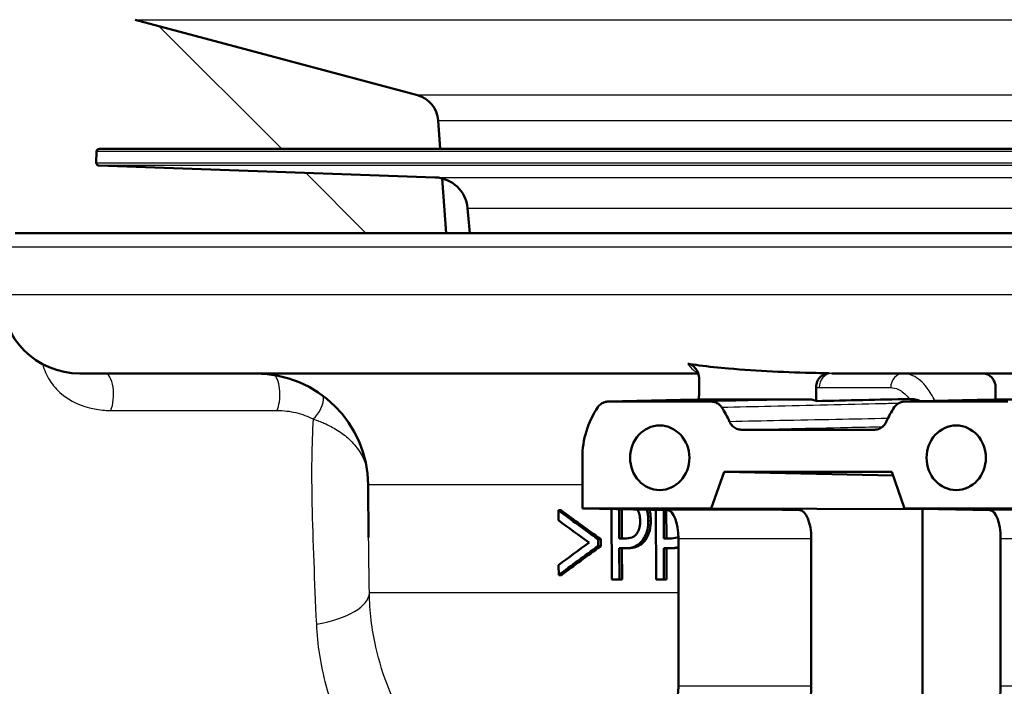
# Model space of a CAD drawing. Header units: millimetres. Extents: x 100 to 2000, y 93 to 2870.
# Tile 8 of 35: x 592 to 627, y 1535 to 1559. Entities that reach past the tile are written whole.
import ezdxf

# ---------------------------------------------------------------- set-up
doc = ezdxf.new("R2010")
doc.units = ezdxf.units.MM
doc.header["$LTSCALE"] = 10
for name, color, linetype, lineweight in [('Hatch', 7, 'Continuous', 9), ('Visible Edges(ISO)', 7, 'Continuous', 50), ('Visible Tangent Edges(ISO)', 7, 'Continuous', 25)]:
    doc.layers.add(name, color=color, linetype=linetype, lineweight=lineweight)

msp = doc.modelspace()

# ---------------------------------------------------------------- hatches: boundary and pattern name
at = {"layer": 'Hatch'}
h = msp.add_hatch(dxfattribs=at)
h.set_pattern_fill('ANSI31', color=256, scale=254, angle=90, style=0)
h.set_pattern_definition([(135, (0, 0), (-22.45064, -22.45064), [])])
edge = h.paths.add_edge_path()
edge.add_line((591.532, 1551.294), (606.861, 1551.294))
edge.add_line((606.861, 1551.294), (606.725, 1553.236))
edge.add_ellipse((606.427, 1552.074), major_axis=(1.199, -0.042), ratio=1, start_angle=77.607, end_angle=90)
edge.add_line((606.469, 1553.273), (594.511, 1553.691))
edge.add_ellipse((594.514, 1553.791), major_axis=(-0.0999, 0.0035), ratio=1, start_angle=0, end_angle=90, ccw=False)
edge.add_line((594.414, 1553.794), (594.428, 1554.194))
edge.add_ellipse((594.528, 1554.19), major_axis=(0.0035, 0.0999), ratio=1, start_angle=2, end_angle=90, ccw=False)
edge.add_line((594.528, 1554.29), (606.652, 1554.29))
edge.add_line((606.652, 1554.29), (606.581, 1555.298))
edge.add_ellipse((605.584, 1555.228), major_axis=(-0.07, 0.998), ratio=1, start_angle=270, end_angle=341)
edge.add_line((605.843, 1556.194), (595.797, 1558.886))
edge.add_ellipse((596.056, 1559.852), major_axis=(-0.966, 0.259), ratio=1, start_angle=54.5, end_angle=90, ccw=False)
edge.add_line((595.284, 1559.216), (593.62, 1561.234))
edge.add_ellipse((594.392, 1561.871), major_axis=(-0.636, 0.772), ratio=1, start_angle=54.5, end_angle=90, ccw=False)
edge.add_line((593.394, 1561.801), (593.248, 1563.897))
edge.add_ellipse((589.756, 1563.653), major_axis=(-0.244, 3.491), ratio=1, start_angle=270, end_angle=353)
edge.add_line((589.939, 1567.148), (565.465, 1568.431))
edge.add_spline(control_points=[(565.465, 1568.431), (563.832, 1568.517), (562.225, 1568.868), (559.188, 1570.076), (557.778, 1570.925), (555.045, 1573.249), (553.818, 1574.792), (552.026, 1578.263), (551.477, 1580.157), (551.307, 1582.103)], knot_values=[-2.152597, -2.152597, -2.152597, -2.152597, -1.662265, -1.662265, -1.171933, -1.171933, -0.585967, -0.585967, 0, 0, 0, 0], degree=3, periodic=0)
edge.add_line((551.307, 1582.103), (536.092, 1756.011))
edge.add_ellipse((534.598, 1755.88), major_axis=(-0.131, 1.494), ratio=1, start_angle=270, end_angle=354.5)
edge.add_line((534.611, 1757.38), (526.127, 1757.454))
edge.add_line((526.127, 1757.454), (517.173, 1757.532))
edge.add_line((517.173, 1757.532), (517.117, 1751.032))
edge.add_line((517.117, 1751.032), (518.831, 1751.017))
edge.add_ellipse((518.822, 1750.017), major_axis=(1, -0.009), ratio=1, start_angle=10, end_angle=90, ccw=False)
edge.add_line((519.809, 1750.183), (520.02, 1748.92))
edge.add_ellipse((520.513, 1749.003), major_axis=(0.083, -0.493), ratio=1, start_angle=270, end_angle=350)
edge.add_line((520.509, 1748.503), (526.646, 1748.449))
edge.add_ellipse((526.607, 1743.949), major_axis=(4.5, -0.039), ratio=1, start_angle=5.5, end_angle=90, ccw=False)
edge.add_line((531.09, 1744.341), (545.669, 1577.696))
edge.add_spline(control_points=[(545.669, 1577.696), (545.859, 1575.525), (546.403, 1573.4), (548.154, 1569.409), (549.35, 1567.569), (552.574, 1564.036), (554.688, 1562.473), (559.397, 1560.246), (561.946, 1559.603), (564.547, 1559.467)], knot_values=[-2.870129, -2.870129, -2.870129, -2.870129, -2.216354, -2.216354, -1.562578, -1.562578, -0.781289, -0.781289, 0, 0, 0, 0], degree=3, periodic=0)
edge.add_line((564.547, 1559.467), (579.047, 1558.707))
edge.add_ellipse((578.524, 1548.721), major_axis=(9.986, -0.523), ratio=1, start_angle=37.8602, end_angle=90, ccw=False)
edge.add_ellipse((594.935, 1560.152), major_axis=(5.716, -8.205), ratio=1, start_angle=270, end_angle=302.2923)
edge.add_ellipse((591.532, 1550.794), major_axis=(0.143, 0.479), ratio=1, start_angle=16.5598, end_angle=90, ccw=False)
edge = h.paths.add_edge_path()
edge.add_line((477.128, 1757.882), (468.644, 1757.956))
edge.add_ellipse((468.671, 1760.956), major_axis=(-3, 0.026), ratio=1, start_angle=5.5, end_angle=90, ccw=False)
edge.add_line((465.682, 1760.694), (465.251, 1765.617))
edge.add_ellipse((463.757, 1765.486), major_axis=(-0.131, 1.494), ratio=1, start_angle=270, end_angle=355)
edge.add_line((463.757, 1766.986), (446.95, 1766.986))
edge.add_ellipse((446.95, 1765.486), major_axis=(-1.5, 0), ratio=1, start_angle=270, end_angle=356)
edge.add_line((445.454, 1765.591), (445.132, 1760.986))
edge.add_line((445.132, 1760.986), (451.132, 1760.986))
edge.add_line((451.132, 1760.986), (451.981, 1760.986))
edge.add_ellipse((451.981, 1759.986), major_axis=(1, 0), ratio=1, start_angle=0, end_angle=90, ccw=False)
edge.add_line((452.981, 1759.986), (452.981, 1757.001))
edge.add_ellipse((450.673, 1755.083), major_axis=(1.918, -2.307), ratio=1, start_angle=65.2703, end_angle=90, ccw=False)
edge.add_line((453.571, 1755.86), (456.961, 1743.21))
edge.add_ellipse((459.858, 1743.986), major_axis=(0.776, -2.898), ratio=1, start_angle=270, end_angle=345)
edge.add_line((459.858, 1740.986), (462.005, 1740.986))
edge.add_ellipse((462.005, 1743.986), major_axis=(3, 0), ratio=1, start_angle=270, end_angle=345.7615)
edge.add_line((464.912, 1743.248), (465.593, 1745.932))
edge.add_ellipse((469.47, 1744.948), major_axis=(0.984, 3.877), ratio=1, start_angle=13.7385, end_angle=90, ccw=False)
edge.add_line((469.505, 1748.948), (482.589, 1748.834))
edge.add_ellipse((482.594, 1749.334), major_axis=(0.5, -0.004), ratio=1, start_angle=270, end_angle=350)
edge.add_line((483.085, 1749.242), (483.319, 1750.501))
edge.add_ellipse((484.302, 1750.319), major_axis=(0.182, 0.983), ratio=1, start_angle=10, end_angle=90, ccw=False)
edge.add_line((484.311, 1751.319), (486.025, 1751.304))
edge.add_line((486.025, 1751.304), (486.082, 1757.803))
edge.add_line((486.082, 1757.803), (477.128, 1757.882))
edge = h.paths.add_edge_path()
edge.add_line((706.565, 1551.294), (711.532, 1551.294))
edge.add_ellipse((711.532, 1550.794), major_axis=(0.5, 0), ratio=1, start_angle=16.5598, end_angle=90, ccw=False)
edge.add_ellipse((708.128, 1560.152), major_axis=(9.215, 3.883), ratio=1, start_angle=270, end_angle=302.2923)
edge.add_ellipse((724.539, 1548.721), major_axis=(5.716, 8.205), ratio=1, start_angle=37.8602, end_angle=90, ccw=False)
edge.add_line((724.016, 1558.707), (906.487, 1568.27))
edge.add_spline(control_points=[(906.487, 1568.27), (908.663, 1568.384), (910.806, 1568.853), (914.856, 1570.463), (916.736, 1571.594), (920.38, 1574.693), (922.015, 1576.752), (924.405, 1581.38), (925.137, 1583.905), (925.364, 1586.499)], knot_values=[-2.870129, -2.870129, -2.870129, -2.870129, -2.216354, -2.216354, -1.562578, -1.562578, -0.781289, -0.781289, 0, 0, 0, 0], degree=3, periodic=0)
edge.add_line((925.364, 1586.499), (936.477, 1713.518))
edge.add_ellipse((1036.096, 1704.802), major_axis=(8.716, 99.619), ratio=1, start_angle=77, end_angle=90, ccw=False)
edge.add_line((940.99, 1735.704), (942.545, 1740.488))
edge.add_ellipse((923.524, 1746.669), major_axis=(6.18, 19.021), ratio=1, start_angle=270, end_angle=273)
edge.add_line((942.842, 1741.492), (946.692, 1755.86))
edge.add_ellipse((949.59, 1755.083), major_axis=(0.776, 2.898), ratio=1, start_angle=65.2703, end_angle=90, ccw=False)
edge.add_line((947.283, 1757.001), (947.283, 1759.986))
edge.add_ellipse((948.283, 1759.986), major_axis=(0, 1), ratio=1, start_angle=0, end_angle=90, ccw=False)
edge.add_line((948.283, 1760.986), (949.132, 1760.986))
edge.add_line((949.132, 1760.986), (955.132, 1760.986))
edge.add_line((955.132, 1760.986), (954.81, 1765.591))
edge.add_ellipse((953.313, 1765.486), major_axis=(-0.105, 1.496), ratio=1, start_angle=270, end_angle=356)
edge.add_line((953.313, 1766.986), (936.506, 1766.986))
edge.add_ellipse((936.506, 1765.486), major_axis=(-1.5, 0), ratio=1, start_angle=270, end_angle=355)
edge.add_line((935.012, 1765.617), (919.727, 1590.906))
edge.add_spline(control_points=[(919.727, 1590.906), (919.584, 1589.278), (919.176, 1587.684), (917.863, 1584.69), (916.966, 1583.311), (914.548, 1580.661), (912.963, 1579.489), (909.431, 1577.818), (907.519, 1577.336), (905.569, 1577.234)], knot_values=[-2.152597, -2.152597, -2.152597, -2.152597, -1.662265, -1.662265, -1.171933, -1.171933, -0.585967, -0.585967, 0, 0, 0, 0], degree=3, periodic=0)
edge.add_line((905.569, 1577.234), (713.124, 1567.148))
edge.add_ellipse((713.307, 1563.653), major_axis=(-3.495, -0.183), ratio=1, start_angle=270, end_angle=353)
edge.add_line((709.816, 1563.897), (709.669, 1561.801))
edge.add_ellipse((708.671, 1561.871), major_axis=(-0.07, -0.998), ratio=1, start_angle=54.5, end_angle=90, ccw=False)
edge.add_line((709.443, 1561.234), (707.779, 1559.216))
edge.add_ellipse((707.007, 1559.852), major_axis=(-0.636, -0.772), ratio=1, start_angle=54.5, end_angle=90, ccw=False)
edge.add_line((707.266, 1558.886), (697.221, 1556.194))
edge.add_ellipse((697.479, 1555.228), major_axis=(-0.966, -0.259), ratio=1, start_angle=270, end_angle=341)
edge.add_line((696.482, 1555.298), (696.411, 1554.29))
edge.add_line((696.411, 1554.29), (708.535, 1554.29))
edge.add_ellipse((708.535, 1554.19), major_axis=(0.1, 0), ratio=1, start_angle=2, end_angle=90, ccw=False)
edge.add_line((708.635, 1554.194), (708.649, 1553.794))
edge.add_ellipse((708.549, 1553.791), major_axis=(0.0035, -0.0999), ratio=1, start_angle=0, end_angle=90, ccw=False)
edge.add_line((708.553, 1553.691), (696.594, 1553.273))
edge.add_ellipse((696.636, 1552.074), major_axis=(1.162, 0.298), ratio=1, start_angle=77.607, end_angle=90)
edge.add_line((696.338, 1553.236), (696.202, 1551.294))
edge.add_line((696.202, 1551.294), (706.565, 1551.294))

# ---------------------------------------------------------------- linework, layer by layer
at = {"layer": 'Visible Edges(ISO)'}
for p, q in [((605.843, 1556.194), (595.797, 1558.886)), ((606.652, 1554.29), (606.581, 1555.298)), ((594.428, 1554.194), (594.414, 1553.794)), ((708.535, 1554.29), (594.528, 1554.29)), ((606.469, 1553.273), (594.511, 1553.691)), ((606.861, 1551.294), (606.725, 1553.236)), ((607.7, 1551.294), (607.623, 1552.178)), ((591.532, 1551.294), (706.565, 1551.294)), ((615.831, 1546.294), (593.832, 1546.294)), ((709.232, 1546.294), (620.589, 1546.294)), ((615.864, 1545.556), (615.864, 1546.089)), ((620.029, 1545.313), (620.029, 1545.804)), ((626.412, 1545.794), (626.412, 1545.366)), ((616.295, 1545.294), (612.626, 1545.294)), ((619.816, 1545.37), (616.077, 1545.37)), ((626.843, 1545.294), (623.174, 1545.294)), ((630.364, 1545.37), (626.625, 1545.37)), ((622.108, 1544.294), (617.361, 1544.294)), ((611.709, 1543.294), (611.709, 1541.494)), ((616.295, 1541.494), (616.754, 1542.794)), ((616.754, 1542.794), (622.716, 1542.794)), ((616.754, 1542.794), (622.761, 1542.664)), ((622.716, 1542.794), (623.174, 1541.494)), ((604.104, 1540.452), (604.088, 1542.329)), ((610.856, 1541.427), (610.857, 1541.07)), ((610.856, 1541.427), (610.953, 1541.427)), ((611.709, 1541.494), (616.295, 1541.494)), ((614.738, 1541.426), (611.709, 1541.494)), ((612.745, 1541.471), (612.755, 1538.962)), ((613.021, 1540.421), (613.016, 1541.465)), ((613.109, 1541.463), (613.113, 1540.421)), ((614.32, 1541.436), (614.33, 1538.962)), ((614.607, 1540.421), (614.603, 1541.429)), ((614.693, 1541.427), (614.697, 1540.421)), ((616.295, 1541.494), (623.813, 1541.464)), ((619.448, 1541.426), (616.295, 1541.494)), ((623.174, 1541.494), (626.203, 1541.426)), ((623.174, 1541.494), (627.76, 1541.494)), ((623.819, 1541.48), (623.813, 1541.464)), ((623.813, 1541.464), (623.813, 1534.124)), ((612.273, 1540.154), (612.272, 1540.394)), ((612.272, 1540.394), (612.366, 1540.394)), ((612.366, 1540.394), (612.367, 1540.154)), ((613.021, 1540.421), (613.207, 1540.421)), ((614.607, 1540.421), (614.801, 1540.421)), ((615.125, 1535.162), (615.125, 1540.426)), ((619.851, 1535.162), (619.851, 1540.426)), ((626.59, 1540.426), (626.59, 1535.162)), ((612.273, 1540.154), (612.367, 1540.154)), ((613.026, 1538.962), (613.022, 1540.081)), ((613.253, 1540.081), (613.022, 1540.081)), ((613.114, 1540.081), (613.119, 1538.962)), ((613.253, 1540.081), (613.345, 1540.081)), ((614.613, 1538.962), (614.608, 1540.081)), ((614.849, 1540.081), (614.608, 1540.081)), ((614.698, 1540.081), (614.702, 1538.962)), ((614.849, 1540.081), (614.939, 1540.081)), ((610.864, 1539.478), (610.866, 1539.12)), ((610.866, 1539.12), (610.963, 1539.12)), ((613.026, 1538.962), (612.755, 1538.962)), ((613.026, 1538.962), (613.119, 1538.962)), ((614.613, 1538.962), (614.33, 1538.962)), ((614.613, 1538.962), (614.702, 1538.962))]:
    msp.add_line(p, q, dxfattribs=at)
for centre, radius, start, end in [((605.584, 1555.228), 1, 4, 75), ((594.528, 1554.19), 0.1, 90, 178), ((594.514, 1553.791), 0.1, 178, 268), ((606.427, 1552.074), 1.2, 5, 88), ((593.832, 1549.094), 2.8, 180, 270), ((600.088, 1542.294), 4, 0.5, 90)]:
    msp.add_arc(centre, radius, start, end, dxfattribs=at)
for centre, major_axis, ratio, start_param, end_param in [((625.954, 1545.794), (0, 0.5), 0.917223, 4.712389, 6.283185), ((614.461, 1543.294), (0, -3), 0.917216, 4.068884, 4.712389), ((614.461, 1543.294), (0, 3), 0.917216, 5.155297, 5.355894), ((625.009, 1543.294), (0, -3), 0.917216, 4.068884, 4.269481), ((651.35, 1528.423), (-47.4, 21.408), 0.158823, 0.622403, 0.676948), ((651.351, 1528.422), (-47.201, 21.318), 0.158823, 0.619423, 0.674301), ((614.734, 1540.426), (0, -1), 0.390385, 1.570796, 3.132866), ((619.445, 1540.426), (0, 1), 0.406394, 4.712389, 6.274459), ((626.2, 1540.426), (0, -1), 0.390385, 1.570796, 3.132866), ((651.351, 1528.163), (-47.401, 21.238), 0.158024, 0.621407, 0.663867), ((651.713, 1552.612), (-47.613, -21.402), 0.158345, 5.625917, 5.668386), ((651.714, 1552.315), (-47.608, -21.502), 0.158823, 5.61333, 5.667893), ((651.713, 1552.314), (-47.409, -21.412), 0.158823, 5.615966, 5.670862), ((614.734, 1535.162), (0, -1), 0.390385, 0.008727, 1.570796), ((619.445, 1535.162), (0, 1), 0.406394, 3.150319, 4.712389), ((626.2, 1535.162), (0, -1), 0.390385, 0.008727, 1.570796)]:
    msp.add_ellipse(centre, major_axis=major_axis, ratio=ratio, start_param=start_param, end_param=end_param, dxfattribs=at)
for centre in [(614.461, 1543.294), (625.009, 1543.294)]:
    msp.add_ellipse(centre, major_axis=(0, 1.15), ratio=0.917216, dxfattribs=at)
for points in [[(615.461, 1546.64), (615.595, 1546.62), (615.729, 1546.602), (615.864, 1546.584)], [(620.029, 1546.314), (620.184, 1546.31), (620.339, 1546.308), (620.493, 1546.305)], [(615.832, 1545.37), (615.831, 1545.369), (615.83, 1545.367), (615.83, 1545.365)], [(616.068, 1545.37), (616.071, 1545.37), (616.074, 1545.37), (616.077, 1545.37)], [(620.029, 1545.313), (621.134, 1545.338), (622.241, 1545.363), (623.347, 1545.387)], [(626.616, 1545.37), (626.619, 1545.37), (626.622, 1545.37), (626.625, 1545.37)], [(614.849, 1540.081), (614.939, 1540.081), (615.035, 1540.09), (615.125, 1540.117)], [(615.125, 1540.096), (615.071, 1540.086), (615.01, 1540.081), (614.939, 1540.081)]]:
    msp.add_open_spline(points, degree=3, dxfattribs=at)
for points, knots in [([(615.864, 1546.089), (615.864, 1546.167), (615.851, 1546.244), (615.798, 1546.384), (615.76, 1546.448), (615.678, 1546.538), (615.639, 1546.57), (615.553, 1546.617), (615.508, 1546.633), (615.461, 1546.64)], [0, 0, 0, 0, 0.0231871, 0.0231871, 0.04554032, 0.04554032, 0.06149268, 0.06149268, 0.07706998, 0.07706998, 0.07706998, 0.07706998]), ([(615.864, 1546.584), (616.208, 1546.54), (616.555, 1546.503), (617.945, 1546.379), (619, 1546.335), (620.029, 1546.314)], [6.4511047, 6.4511047, 6.4511047, 6.4511047, 6.5576453, 6.5576453, 6.8757407, 6.8757407, 6.8757407, 6.8757407]), ([(620.493, 1546.305), (620.434, 1546.306), (620.375, 1546.294), (620.264, 1546.247), (620.213, 1546.211), (620.127, 1546.121), (620.092, 1546.067), (620.055, 1545.976), (620.045, 1545.942), (620.032, 1545.874), (620.029, 1545.839), (620.029, 1545.804)], [0, 0, 0, 0, 0.01946797, 0.01946797, 0.0389622, 0.0389622, 0.0585255, 0.0585255, 0.06903009, 0.06903009, 0.07953121, 0.07953121, 0.07953121, 0.07953121]), ([(615.832, 1545.37), (615.834, 1545.376), (615.836, 1545.382), (615.855, 1545.442), (615.864, 1545.499), (615.864, 1545.556)], [0.0152387, 0.0152387, 0.0152387, 0.0152387, 0.01716308, 0.01716308, 0.03432649, 0.03432649, 0.03432649, 0.03432649]), ([(612.259, 1545.094), (612.295, 1545.146), (612.34, 1545.19), (612.427, 1545.247), (612.465, 1545.264), (612.544, 1545.288), (612.585, 1545.294), (612.626, 1545.294)], [0, 0, 0, 0, 0.01953171, 0.01953171, 0.03299813, 0.03299813, 0.04646462, 0.04646462, 0.04646462, 0.04646462]), ([(616.068, 1545.37), (615.838, 1545.365), (615.608, 1545.36), (615.148, 1545.35), (614.918, 1545.345), (614.457, 1545.335), (614.227, 1545.33), (613.767, 1545.319), (613.537, 1545.314), (613.077, 1545.304), (612.847, 1545.299), (612.617, 1545.294)], [1.2217344, 1.2217344, 1.2217344, 1.2217344, 1.3967427, 1.3967427, 1.571751, 1.571751, 1.7467593, 1.7467593, 1.9217676, 1.9217676, 2.0967758, 2.0967758, 2.0967758, 2.0967758]), ([(616.295, 1545.294), (616.355, 1545.294), (616.414, 1545.281), (616.507, 1545.24), (616.543, 1545.217), (616.608, 1545.162), (616.637, 1545.13), (616.662, 1545.094)], [0, 0, 0, 0, 0.01953174, 0.01953174, 0.03299813, 0.03299813, 0.04646462, 0.04646462, 0.04646462, 0.04646462]), ([(619.816, 1545.37), (619.875, 1545.37), (619.934, 1545.358), (620.003, 1545.327), (620.016, 1545.321), (620.029, 1545.313)], [0, 0, 0, 0, 0.01953173, 0.01953173, 0.02420662, 0.02420662, 0.02420662, 0.02420662]), ([(622.807, 1545.094), (622.843, 1545.146), (622.888, 1545.19), (622.975, 1545.247), (623.013, 1545.264), (623.092, 1545.288), (623.133, 1545.294), (623.174, 1545.294)], [0, 0, 0, 0, 0.01953171, 0.01953171, 0.03299813, 0.03299813, 0.04646462, 0.04646462, 0.04646462, 0.04646462]), ([(623.165, 1545.294), (623.395, 1545.299), (623.625, 1545.304), (624.085, 1545.314), (624.315, 1545.319), (624.775, 1545.33), (625.005, 1545.335), (625.466, 1545.345), (625.696, 1545.35), (626.156, 1545.36), (626.386, 1545.365), (626.616, 1545.37)], [0.0500167, 0.0500167, 0.0500167, 0.0500167, 0.225025, 0.225025, 0.4000333, 0.4000333, 0.5750416, 0.5750416, 0.7500498, 0.7500498, 0.9250581, 0.9250581, 0.9250581, 0.9250581]), ([(623.347, 1545.387), (623.404, 1545.388), (623.474, 1545.384), (623.619, 1545.355), (623.685, 1545.335), (623.75, 1545.307)], [-0.08039205, -0.08039205, -0.08039205, -0.08039205, -0.04361171, -0.04361171, -0.01388841, -0.01388841, -0.01388841, -0.01388841]), ([(616.947, 1544.58), (616.972, 1544.521), (617.008, 1544.468), (617.094, 1544.383), (617.143, 1544.35), (617.248, 1544.306), (617.304, 1544.294), (617.361, 1544.294)], [0, 0, 0, 0, 0.01953199, 0.01953199, 0.03804506, 0.03804506, 0.05655825, 0.05655825, 0.05655825, 0.05655825]), ([(622.108, 1544.294), (622.168, 1544.294), (622.227, 1544.307), (622.335, 1544.355), (622.382, 1544.389), (622.465, 1544.474), (622.498, 1544.524), (622.522, 1544.58)], [0, 0, 0, 0, 0.01953197, 0.01953197, 0.03804508, 0.03804508, 0.05655825, 0.05655825, 0.05655825, 0.05655825]), ([(613.658, 1541.451), (613.669, 1541.435), (613.68, 1541.419), (613.706, 1541.371), (613.724, 1541.329), (613.757, 1541.199), (613.764, 1541.122), (613.764, 1541.046)], [-0.05359693, -0.05359693, -0.05359693, -0.05359693, -0.0421133, -0.0421133, -0.02291149, -0.02291149, 0, 0, 0, 0]), ([(614.055, 1541.058), (614.055, 1541.124), (614.051, 1541.191), (614.034, 1541.315), (614.023, 1541.373), (614.004, 1541.433), (614.003, 1541.438), (614.001, 1541.443)], [-0.08633831, -0.08633831, -0.08633831, -0.08633831, -0.06646762, -0.06646762, -0.04831688, -0.04831688, -0.04662874, -0.04662874, -0.04662874, -0.04662874]), ([(614.092, 1541.441), (614.102, 1541.41), (614.108, 1541.386), (614.136, 1541.272), (614.145, 1541.165), (614.145, 1541.058)], [0.0522987, 0.0522987, 0.0522987, 0.0522987, 0.0692024, 0.0692024, 0.1850888, 0.1850888, 0.1850888, 0.1850888]), ([(613.764, 1541.046), (613.764, 1540.997), (613.762, 1540.947), (613.749, 1540.842), (613.739, 1540.802), (613.711, 1540.708), (613.682, 1540.65), (613.648, 1540.601)], [-0.039334, -0.039334, -0.039334, -0.039334, -0.03161536, -0.03161536, -0.02253786, -0.02253786, 0, 0, 0, 0]), ([(613.874, 1540.392), (613.919, 1540.456), (613.957, 1540.531), (614.009, 1540.685), (614.034, 1540.779), (614.052, 1540.951), (614.055, 1541.004), (614.055, 1541.058)], [-0.09892143, -0.09892143, -0.09892143, -0.09892143, -0.05245471, -0.05245471, -0.01610702, -0.01610702, 0, 0, 0, 0]), ([(614.145, 1541.058), (614.146, 1540.937), (614.132, 1540.82), (614.09, 1540.655), (614.07, 1540.593), (614.02, 1540.479), (613.994, 1540.433), (613.965, 1540.392)], [0, 0, 0, 0, 0.03632568, 0.03632568, 0.05395995, 0.05395995, 0.06828152, 0.06828152, 0.06828152, 0.06828152]), ([(613.648, 1540.601), (613.625, 1540.566), (613.599, 1540.538), (613.532, 1540.482), (613.496, 1540.467), (613.398, 1540.43), (613.3, 1540.421), (613.207, 1540.421)], [-0.06675503, -0.06675503, -0.06675503, -0.06675503, -0.05858064, -0.05858064, -0.0471158, -0.0471158, 0, 0, 0, 0]), ([(613.253, 1540.081), (613.352, 1540.081), (613.458, 1540.092), (613.649, 1540.166), (613.72, 1540.22), (613.811, 1540.311), (613.843, 1540.349), (613.874, 1540.392)], [-0.0870569, -0.0870569, -0.0870569, -0.0870569, -0.05269877, -0.05269877, -0.01978958, -0.01978958, 0, 0, 0, 0]), ([(613.965, 1540.392), (613.906, 1540.309), (613.84, 1540.244), (613.683, 1540.136), (613.559, 1540.081), (613.345, 1540.081)], [0, 0, 0, 0, 0.038351, 0.038351, 0.08467074, 0.08467074, 0.08467074, 0.08467074]), ([(615.124, 1540.478), (615.107, 1540.469), (615.092, 1540.464), (615, 1540.43), (614.898, 1540.421), (614.801, 1540.421)], [-0.05143285, -0.05143285, -0.05143285, -0.05143285, -0.04577876, -0.04577876, 0, 0, 0, 0])]:
    msp.add_open_spline(points, degree=3, knots=knots, dxfattribs=at)
at = {"layer": 'Visible Tangent Edges(ISO)'}
for p, q in [((595.797, 1558.886), (707.266, 1558.886)), ((697.221, 1556.194), (605.843, 1556.194)), ((606.581, 1555.298), (646.648, 1555.298)), ((708.635, 1554.194), (594.428, 1554.194)), ((594.414, 1553.794), (708.649, 1553.794)), ((708.553, 1553.691), (594.511, 1553.691)), ((606.469, 1553.273), (696.594, 1553.273)), ((607.623, 1552.178), (695.44, 1552.178)), ((712.032, 1550.794), (591.032, 1550.794)), ((712.032, 1549.094), (591.032, 1549.094)), ((620.131, 1545.794), (622.678, 1545.794)), ((594.927, 1544.979), (600.845, 1544.979)), ((622.127, 1544.295), (622.108, 1544.294)), ((611.709, 1542.329), (604.088, 1542.329)), ((619.448, 1541.426), (614.738, 1541.426)), ((630.913, 1541.426), (626.203, 1541.426)), ((614.055, 1541.058), (614.145, 1541.058)), ((613.874, 1540.392), (613.965, 1540.392)), ((615.125, 1540.426), (619.851, 1540.426)), ((626.59, 1540.426), (631.316, 1540.426)), ((615.125, 1538.488), (604.13, 1538.488)), ((619.851, 1535.162), (615.125, 1535.162)), ((631.316, 1535.162), (626.59, 1535.162))]:
    msp.add_line(p, q, dxfattribs=at)
for centre, major_axis, ratio, start_param, end_param in [((594.731, 1545.544), (0, 0.75), 0.398389, 3.859648, 6.283185), ((620.589, 1545.794), (0, 0.5), 0.91569, 0, 1.570796), ((623.136, 1545.794), (0, 0.5), 0.91569, 0, 1.570796), ((600.649, 1545.544), (0, -0.75), 0.398389, 0.718056, 2.747642), ((601.926, 1545.229), (0.356, 0.66), 0.687835, 4.163975, 5.437633), ((601.131, 1538.462), (3, 0.051), 0.396621, 5.086008, 6.262307)]:
    msp.add_ellipse(centre, major_axis=major_axis, ratio=ratio, start_param=start_param, end_param=end_param, dxfattribs=at)
for points, knots in [([(592.511, 1546.623), (592.559, 1546.429), (592.64, 1546.235), (592.868, 1545.877), (593.009, 1545.713), (593.474, 1545.325), (593.863, 1545.125), (594.531, 1544.998), (594.725, 1544.979), (594.927, 1544.979)], [0.4158518, 0.4158518, 0.4158518, 0.4158518, 0.5393017, 0.5393017, 0.6505332, 0.6505332, 0.8295702, 0.8295702, 0.8957353, 0.8957353, 0.8957353, 0.8957353]), ([(615.461, 1546.64), (615.553, 1546.504), (615.652, 1546.407), (615.777, 1546.338), (615.799, 1546.328), (615.822, 1546.319)], [0.4043244, 0.4043244, 0.4043244, 0.4043244, 0.506013, 0.506013, 0.5284487, 0.5284487, 0.5284487, 0.5284487]), ([(624.254, 1545.318), (624.168, 1545.492), (624.074, 1545.647), (623.817, 1545.986), (623.648, 1546.133), (623.36, 1546.268), (623.248, 1546.294), (623.136, 1546.294)], [0.1282834, 0.1282834, 0.1282834, 0.1282834, 0.1983764, 0.1983764, 0.3099213, 0.3099213, 0.3796369, 0.3796369, 0.3796369, 0.3796369]), ([(622.678, 1545.794), (622.772, 1545.794), (622.866, 1545.771), (623.078, 1545.667), (623.194, 1545.572), (623.303, 1545.442)], [-0.3796369, -0.3796369, -0.3796369, -0.3796369, -0.3099213, -0.3099213, -0.2198703, -0.2198703, -0.2198703, -0.2198703]), ([(612.626, 1545.294), (612.887, 1545.3), (613.148, 1545.306), (613.736, 1545.319), (614.062, 1545.326), (614.389, 1545.333), (614.952, 1545.346), (615.514, 1545.358), (616.077, 1545.37)], [-2.0967802, -2.0967802, -2.0967802, -2.0967802, -1.8983053, -1.8983053, -1.6498181, -1.6498181, -1.6498181, -1.2217387, -1.2217387, -1.2217387, -1.2217387]), ([(619.816, 1545.37), (619.228, 1545.358), (618.64, 1545.345), (617.467, 1545.32), (616.881, 1545.307), (616.295, 1545.294)], [-0.9250539, -0.9250539, -0.9250539, -0.9250539, -0.48688, -0.48688, -0.0500124, -0.0500124, -0.0500124, -0.0500124]), ([(616.662, 1545.094), (617.247, 1545.108), (617.832, 1545.122), (619.087, 1545.151), (619.757, 1545.167), (620.426, 1545.182), (621.079, 1545.197), (621.732, 1545.213), (622.58, 1545.232), (622.775, 1545.237), (622.969, 1545.241)], [0.050012, 0.050012, 0.050012, 0.050012, 0.48688, 0.48688, 0.986794, 0.986794, 0.986794, 1.474337, 1.474337, 1.619656, 1.619656, 1.619656, 1.619656]), ([(623.174, 1545.294), (623.734, 1545.307), (624.294, 1545.319), (625.444, 1545.344), (626.035, 1545.357), (626.625, 1545.37)], [0.0500124, 0.0500124, 0.0500124, 0.0500124, 0.4757914, 0.4757914, 0.9250539, 0.9250539, 0.9250539, 0.9250539]), ([(600.845, 1544.979), (601.083, 1544.979), (601.31, 1544.951), (601.74, 1544.849), (601.945, 1544.77), (602.128, 1544.676)], [-0.1631056, -0.1631056, -0.1631056, -0.1631056, -0.0853447, -0.0853447, 0, 0, 0, 0]), ([(602.128, 1544.676), (602.073, 1543.765), (602.067, 1542.753), (602.113, 1540.339), (602.178, 1538.9), (602.244, 1537.373)], [13.27574, 13.27574, 13.27574, 13.27574, 13.755642, 13.755642, 14.331546, 14.331546, 14.331546, 14.331546]), ([(602.128, 1544.676), (602.272, 1544.627), (602.399, 1544.578), (602.696, 1544.448), (602.848, 1544.366), (603.149, 1544.178), (603.287, 1544.07), (603.551, 1543.825), (603.668, 1543.685), (603.867, 1543.383), (603.946, 1543.219), (604.016, 1543.007), (604.027, 1542.967), (604.038, 1542.926)], [0, 0, 0, 0, 0.0497353, 0.0497353, 0.1293117, 0.1293117, 0.2287665, 0.2287665, 0.3484438, 0.3484438, 0.4781353, 0.4781353, 0.5081614, 0.5081614, 0.5081614, 0.5081614]), ([(622.574, 1544.692), (621.959, 1544.68), (621.344, 1544.667), (620.729, 1544.655), (620.065, 1544.642), (619.401, 1544.629), (618.14, 1544.604), (617.544, 1544.592), (616.947, 1544.58)], [0.530073, 0.530073, 0.530073, 0.530073, 0.987022, 0.987022, 0.987022, 1.480533, 1.480533, 1.924032, 1.924032, 1.924032, 1.924032]), ([(617.361, 1544.294), (617.957, 1544.307), (618.554, 1544.32), (619.814, 1544.347), (620.477, 1544.362), (621.141, 1544.376), (621.558, 1544.385), (621.976, 1544.394), (622.394, 1544.403)], [-1.924032, -1.924032, -1.924032, -1.924032, -1.480533, -1.480533, -0.987022, -0.987022, -0.987022, -0.676385, -0.676385, -0.676385, -0.676385]), ([(607.833, 1530.988), (606.925, 1531.725), (606.145, 1532.622), (604.992, 1534.536), (604.592, 1535.537), (604.219, 1537.2), (604.142, 1537.847), (604.13, 1538.488)], [-11.47756, -11.47756, -11.47756, -11.47756, -11.006146, -11.006146, -10.570515, -10.570515, -10.298245, -10.298245, -10.298245, -10.298245]), ([(602.244, 1537.373), (602.276, 1536.651), (602.388, 1535.921), (602.895, 1534.049), (603.42, 1532.92), (604.619, 1531.191), (605.186, 1530.538), (605.825, 1529.946)], [10.2982449, 10.2982449, 10.2982449, 10.2982449, 10.5705147, 10.5705147, 11.0061464, 11.0061464, 11.2979982, 11.2979982, 11.2979982, 11.2979982])]:
    msp.add_open_spline(points, degree=3, knots=knots, dxfattribs=at)
for points in [[(620.589, 1546.294), (620.557, 1546.294), (620.525, 1546.298), (620.493, 1546.305)], [(620.029, 1545.804), (620.063, 1545.797), (620.097, 1545.794), (620.131, 1545.794)], [(623.303, 1545.442), (623.318, 1545.424), (623.332, 1545.406), (623.347, 1545.387)], [(604.13, 1538.488), (604.119, 1539.158), (604.11, 1539.813), (604.104, 1540.452)]]:
    msp.add_open_spline(points, degree=3, dxfattribs=at)

doc.saveas('drawing.dxf')
